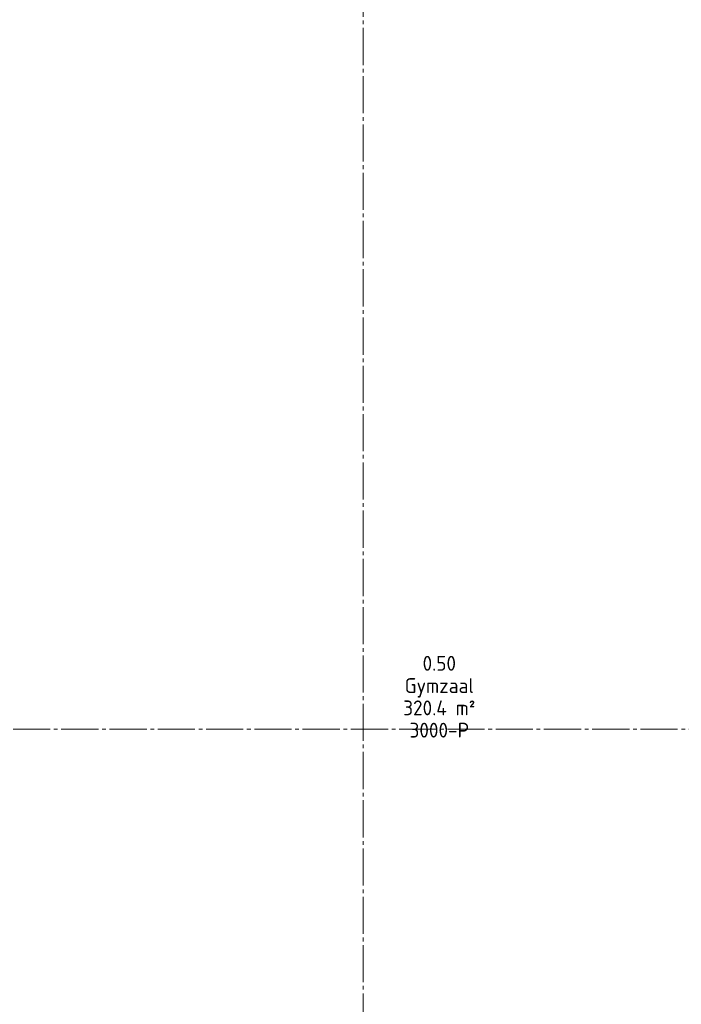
# Model space of a CAD drawing. Header units: millimetres. Extents: x -20518 to 270852, y -121463 to 37725.
# Tile 25 of 33: x 40335 to 49245, y 14282 to 27541. Entities that reach past the tile are written whole.
import ezdxf
from ezdxf.enums import TextEntityAlignment as Align

# ---------------------------------------------------------------- set-up
doc = ezdxf.new("R2010")
doc.units = ezdxf.units.MM
doc.linetypes.add('B0204', pattern=[650, 500, -50, 50, -50])
doc.layers.add('A Stramien', color=8, linetype='Continuous')
doc.layers.add('X-BT$1----_Ruimtegegevens', color=7, linetype='Continuous')
for name, color, linetype, lineweight in [('X-BT$23A__RuimteElement', 7, 'Continuous', 0), ('X-BT$23F__RuimteElement', 7, 'Continuous', 0), ('X-BT$23m2_RuimteElement', 7, 'Continuous', 0), ('X-BT$23NR__Ruimtenummer', 1, 'Continuous', 0), ('X-BT$23P__Algemeen', 1, 'Continuous', 0)]:
    doc.layers.add(name, color=color, linetype=linetype, lineweight=lineweight)
doc.styles.add('GENERATED_STYLE_2', font='arial.ttf')
doc.styles.add('Isocpeur', font='isocpeur.ttf')

# ---------------------------------------------------------------- blocks, each defined once
blk = doc.blocks.new('Standard grid marker_8')
at = {"layer": 'A Stramien', "linetype": 'B0204', "lineweight": 0}
blk.add_line((1000, 0), (38553, 0), dxfattribs=at)
at = {"layer": 'A Stramien', "lineweight": 0, "style": 'GENERATED_STYLE_2'}
blk.add_attdef('AC_MarkerText_1', text='', height=175, rotation=270, dxfattribs=at).set_placement((-379, 80), align=Align.BOTTOM_LEFT)
blk = doc.blocks.new('Standard grid marker_10')
at = {"layer": 'A Stramien', "linetype": 'B0204', "lineweight": 0}
blk.add_line((1000, 0), (27357, 0), dxfattribs=at)
at = {"layer": 'A Stramien', "lineweight": 0, "style": 'GENERATED_STYLE_2'}
blk.add_attdef('AC_MarkerText_1', text='', height=175, dxfattribs=at).set_placement((28540, -129), align=Align.BOTTOM_LEFT)
blk = doc.blocks.new('Ruimtefunctie')
at = {"layer": 'X-BT$23A__RuimteElement', "style": 'Isocpeur', "width": 0.94}
blk.add_attdef('RUIMTEFUNCTIE-A', text='', height=200, dxfattribs=at).set_placement((0, -600), align=Align.MIDDLE_CENTER)
at = {"layer": 'X-BT$23F__RuimteElement', "style": 'Isocpeur', "width": 0.94}
blk.add_attdef('RUIMTEFUNCTIE', text='', height=200, dxfattribs=at).set_placement((0, 300), align=Align.MIDDLE_CENTER)
at = {"layer": 'X-BT$23m2_RuimteElement', "style": 'Isocpeur', "width": 0.94}
blk.add_attdef('RUIMTEFUNCTIE-B', text='', height=200, dxfattribs=at).set_placement((0, 0), align=Align.MIDDLE_CENTER)
at = {"layer": 'X-BT$23NR__Ruimtenummer', "style": 'Isocpeur', "width": 0.94}
blk.add_attdef('RUIMTENUMMER', text='', height=200, dxfattribs=at).set_placement((0, 600), align=Align.MIDDLE_CENTER)
at = {"layer": 'X-BT$23P__Algemeen', "style": 'Isocpeur', "width": 0.94}
blk.add_attdef('PEILMAAT', text='', height=200, dxfattribs=at).set_placement((0, -300), align=Align.MIDDLE_CENTER)

msp = doc.modelspace()

# ---------------------------------------------------------------- block references
at = {"layer": 'A Stramien', "linetype": 'Continuous', "lineweight": 0, "zscale": 1000, "rotation": 90}
msp.add_blockref('Standard grid marker_8', (44962, -2020), dxfattribs=at)
at = {"layer": 'A Stramien', "linetype": 'Continuous', "lineweight": 0, "zscale": 1000}
msp.add_blockref('Standard grid marker_10', (31446, 17986), dxfattribs=at)
at = {"layer": 'X-BT$1----_Ruimtegegevens'}
ref = msp.add_blockref('Ruimtefunctie', (45986, 18274), dxfattribs=at)
ref.add_attrib('RUIMTENUMMER', '0.50', dxfattribs={"layer": 'X-BT$23NR__Ruimtenummer', "height": 200, "style": 'Isocpeur', "width": 0.94}).set_placement((45986, 18874), align=Align.MIDDLE_CENTER)
ref.add_attrib('RUIMTEFUNCTIE', 'Gymzaal', dxfattribs={"layer": 'X-BT$23F__RuimteElement', "height": 200, "style": 'Isocpeur', "width": 0.94}).set_placement((45986, 18574), align=Align.MIDDLE_CENTER)
ref.add_attrib('RUIMTEFUNCTIE-B', '320.4 m²', dxfattribs={"layer": 'X-BT$23m2_RuimteElement', "height": 200, "style": 'Isocpeur', "width": 0.94}).set_placement((45986, 18274), align=Align.MIDDLE_CENTER)
ref.add_attrib('PEILMAAT', '3000-P', dxfattribs={"layer": 'X-BT$23P__Algemeen', "height": 200, "style": 'Isocpeur', "width": 0.94}).set_placement((45986, 17974), align=Align.MIDDLE_CENTER)

doc.saveas('drawing.dxf')
